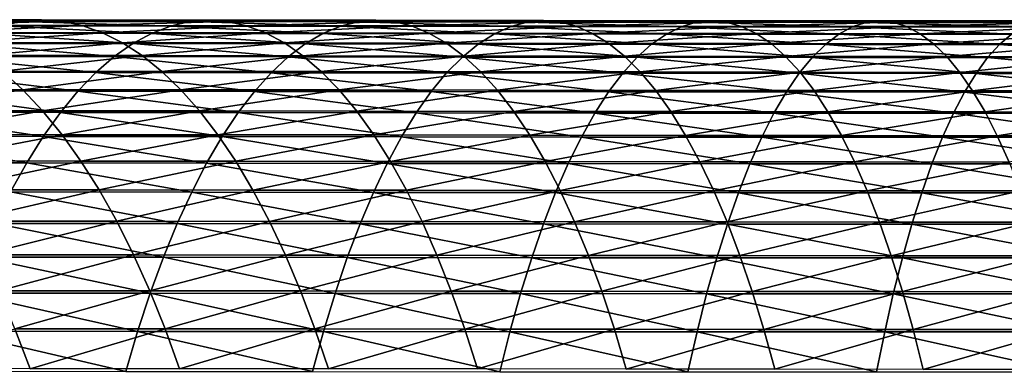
# Model space of a CAD drawing. Header units: metres. Extents: x -24 to 236, y -24 to 24.
# Tile 160 of 256: x 108.4 to 117.34, y 5.84 to 9. Entities that reach past the tile are written whole.
import ezdxf

# ---------------------------------------------------------------- set-up
doc = ezdxf.new("R2010")
doc.units = ezdxf.units.M
doc.layers.add('solid_10392024', color=7, linetype='CONTINUOUS')

msp = doc.modelspace()

# ---------------------------------------------------------------- linework, layer by layer
at = {"layer": 'solid_10392024'}
for points in [[(106.887924, 8.988628, 372.458282), (108.412468, 8.98727, 373.106323), (107.084328, 9.002598, 372.01178)], [(108.227974, 8.946889, 373.556244), (108.412468, 8.98727, 373.106323), (106.887924, 8.988628, 372.458282)], [(107.084328, 9.002598, 372.01178), (108.597527, 9.001238, 372.65506), (107.280746, 8.990108, 371.565247)], [(108.412468, 8.98727, 373.106323), (108.597527, 9.001238, 372.65506), (107.084328, 9.002598, 372.01178)], [(108.597527, 9.001238, 372.65506), (108.7826, 8.98875, 372.203735), (107.280746, 8.990108, 371.565247)], [(107.280746, 8.990108, 371.565247), (108.7826, 8.98875, 372.203735), (107.476608, 8.951197, 371.119995)], [(108.7826, 8.98875, 372.203735), (108.967148, 8.949844, 371.753693), (107.476608, 8.951197, 371.119995)], [(107.476608, 8.951197, 371.119995), (108.967148, 8.949844, 371.753693), (107.671326, 8.885977, 370.677307)], [(108.967148, 8.949844, 371.753693), (109.150627, 8.884634, 371.306274), (107.671326, 8.885977, 370.677307)], [(108.044571, 8.880213, 374.003479), (109.59568, 8.878381, 374.616333), (108.227974, 8.946889, 373.556244)], [(108.227974, 8.946889, 373.556244), (109.767502, 8.945044, 374.164581), (108.412468, 8.98727, 373.106323)], [(109.59568, 8.878381, 374.616333), (109.767502, 8.945044, 374.164581), (108.227974, 8.946889, 373.556244)], [(108.412468, 8.98727, 373.106323), (109.940353, 8.985416, 373.710114), (108.597527, 9.001238, 372.65506)], [(109.767502, 8.945044, 374.164581), (109.940353, 8.985416, 373.710114), (108.412468, 8.98727, 373.106323)], [(108.597527, 9.001238, 372.65506), (110.113731, 8.999381, 373.254272), (108.7826, 8.98875, 372.203735)], [(109.940353, 8.985416, 373.710114), (110.113731, 8.999381, 373.254272), (108.597527, 9.001238, 372.65506)], [(110.113731, 8.999381, 373.254272), (110.287125, 8.986896, 372.798401), (108.7826, 8.98875, 372.203735)], [(108.7826, 8.98875, 372.203735), (110.287125, 8.986896, 372.798401), (108.967148, 8.949844, 371.753693)], [(110.287125, 8.986896, 372.798401), (110.460022, 8.947998, 372.343842), (108.967148, 8.949844, 371.753693)], [(108.967148, 8.949844, 371.753693), (110.460022, 8.947998, 372.343842), (109.150627, 8.884634, 371.306274)], [(110.460022, 8.947998, 372.343842), (110.631912, 8.882801, 371.891907), (109.150627, 8.884634, 371.306274)], [(109.59568, 8.878381, 374.616333), (111.150558, 8.87619, 375.184387), (109.767502, 8.945044, 374.164581)], [(109.767502, 8.945044, 374.164581), (111.310471, 8.942836, 374.728333), (109.940353, 8.985416, 373.710114)], [(111.150558, 8.87619, 375.184387), (111.310471, 8.942836, 374.728333), (109.767502, 8.945044, 374.164581)], [(109.940353, 8.985416, 373.710114), (111.471352, 8.983199, 374.269562), (110.113731, 8.999381, 373.254272)], [(111.310471, 8.942836, 374.728333), (111.471352, 8.983199, 374.269562), (109.940353, 8.985416, 373.710114)], [(110.113731, 8.999381, 373.254272), (111.632721, 8.99716, 373.809387), (110.287125, 8.986896, 372.798401)], [(111.471352, 8.983199, 374.269562), (111.632721, 8.99716, 373.809387), (110.113731, 8.999381, 373.254272)], [(111.632721, 8.99716, 373.809387), (111.794098, 8.984678, 373.349213), (110.287125, 8.986896, 372.798401)], [(110.287125, 8.986896, 372.798401), (111.794098, 8.984678, 373.349213), (110.460022, 8.947998, 372.343842)], [(111.794098, 8.984678, 373.349213), (111.955017, 8.945789, 372.89032), (110.460022, 8.947998, 372.343842)], [(110.460022, 8.947998, 372.343842), (111.955017, 8.945789, 372.89032), (110.631912, 8.882801, 371.891907)], [(111.955017, 8.945789, 372.89032), (112.115005, 8.88061, 372.434082), (110.631912, 8.882801, 371.891907)], [(111.150558, 8.87619, 375.184387), (112.708923, 8.87398, 375.707489), (111.310471, 8.942836, 374.728333)], [(111.310471, 8.942836, 374.728333), (112.856636, 8.940609, 375.247437), (111.471352, 8.983199, 374.269562)], [(112.708923, 8.87398, 375.707489), (112.856636, 8.940609, 375.247437), (111.310471, 8.942836, 374.728333)], [(111.471352, 8.983199, 374.269562), (113.005234, 8.980962, 374.784576), (111.632721, 8.99716, 373.809387)], [(112.856636, 8.940609, 375.247437), (113.005234, 8.980962, 374.784576), (111.471352, 8.983199, 374.269562)], [(111.632721, 8.99716, 373.809387), (113.154282, 8.99492, 374.320343), (111.794098, 8.984678, 373.349213)], [(113.005234, 8.980962, 374.784576), (113.154282, 8.99492, 374.320343), (111.632721, 8.99716, 373.809387)], [(113.154282, 8.99492, 374.320343), (113.303337, 8.98244, 373.856079), (111.794098, 8.984678, 373.349213)], [(111.794098, 8.984678, 373.349213), (113.303337, 8.98244, 373.856079), (111.955017, 8.945789, 372.89032)], [(113.303337, 8.98244, 373.856079), (113.451973, 8.943562, 373.393127), (111.955017, 8.945789, 372.89032)], [(111.955017, 8.945789, 372.89032), (113.451973, 8.943562, 373.393127), (112.115005, 8.88061, 372.434082)], [(113.451973, 8.943562, 373.393127), (113.599747, 8.878398, 372.932861), (112.115005, 8.88061, 372.434082)], [(112.708923, 8.87398, 375.707489), (114.2705, 8.872041, 376.185608), (112.856636, 8.940609, 375.247437)], [(112.856636, 8.940609, 375.247437), (114.405724, 8.938656, 375.721771), (113.005234, 8.980962, 374.784576)], [(114.2705, 8.872041, 376.185608), (114.405724, 8.938656, 375.721771), (112.856636, 8.940609, 375.247437)], [(113.005234, 8.980962, 374.784576), (114.541756, 8.979, 375.255127), (113.154282, 8.99492, 374.320343)], [(114.405724, 8.938656, 375.721771), (114.541756, 8.979, 375.255127), (113.005234, 8.980962, 374.784576)], [(113.154282, 8.99492, 374.320343), (114.6782, 8.992954, 374.787079), (113.303337, 8.98244, 373.856079)], [(114.541756, 8.979, 375.255127), (114.6782, 8.992954, 374.787079), (113.154282, 8.99492, 374.320343)], [(114.6782, 8.992954, 374.787079), (114.814659, 8.980478, 374.319), (113.303337, 8.98244, 373.856079)], [(113.303337, 8.98244, 373.856079), (114.814659, 8.980478, 374.319), (113.451973, 8.943562, 373.393127)], [(114.814659, 8.980478, 374.319), (114.950722, 8.941608, 373.852264), (113.451973, 8.943562, 373.393127)], [(113.451973, 8.943562, 373.393127), (114.950722, 8.941608, 373.852264), (113.599747, 8.878398, 372.932861)], [(114.950722, 8.941608, 373.852264), (115.085999, 8.876458, 373.388214), (113.599747, 8.878398, 372.932861)], [(114.2705, 8.872041, 376.185608), (115.835007, 8.870594, 376.618591), (114.405724, 8.938656, 375.721771)], [(114.405724, 8.938656, 375.721771), (115.957474, 8.937199, 376.151276), (114.541756, 8.979, 375.255127)], [(115.835007, 8.870594, 376.618591), (115.957474, 8.937199, 376.151276), (114.405724, 8.938656, 375.721771)], [(114.541756, 8.979, 375.255127), (116.080681, 8.977536, 375.681122), (114.6782, 8.992954, 374.787079)], [(115.957474, 8.937199, 376.151276), (116.080681, 8.977536, 375.681122), (114.541756, 8.979, 375.255127)], [(114.6782, 8.992954, 374.787079), (116.204262, 8.991488, 375.209564), (114.814659, 8.980478, 374.319)], [(116.080681, 8.977536, 375.681122), (116.204262, 8.991488, 375.209564), (114.6782, 8.992954, 374.787079)], [(116.204262, 8.991488, 375.209564), (116.327858, 8.979014, 374.737976), (114.814659, 8.980478, 374.319)], [(114.814659, 8.980478, 374.319), (116.327858, 8.979014, 374.737976), (114.950722, 8.941608, 373.852264)], [(116.327858, 8.979014, 374.737976), (116.451096, 8.94015, 374.2677), (114.950722, 8.941608, 373.852264)], [(114.950722, 8.941608, 373.852264), (116.451096, 8.94015, 374.2677), (115.085999, 8.876458, 373.388214)], [(116.451096, 8.94015, 374.2677), (116.573616, 8.875011, 373.800201), (115.085999, 8.876458, 373.388214)], [(115.957474, 8.937199, 376.151276), (117.511635, 8.936382, 376.535889), (116.080681, 8.977536, 375.681122)], [(116.080681, 8.977536, 375.681122), (117.62178, 8.976716, 376.062531), (116.204262, 8.991488, 375.209564)], [(117.511635, 8.936382, 376.535889), (117.62178, 8.976716, 376.062531), (116.080681, 8.977536, 375.681122)], [(116.204262, 8.991488, 375.209564), (117.732262, 8.990667, 375.587769), (116.327858, 8.979014, 374.737976)], [(117.62178, 8.976716, 376.062531), (117.732262, 8.990667, 375.587769), (116.204262, 8.991488, 375.209564)], [(117.732262, 8.990667, 375.587769), (117.842751, 8.978194, 375.112946), (116.327858, 8.979014, 374.737976)], [(116.327858, 8.979014, 374.737976), (117.842751, 8.978194, 375.112946), (116.451096, 8.94015, 374.2677)], [(117.842751, 8.978194, 375.112946), (117.952927, 8.939334, 374.639465), (116.451096, 8.94015, 374.2677)], [(116.451096, 8.94015, 374.2677), (117.952927, 8.939334, 374.639465), (116.573616, 8.875011, 373.800201)], [(117.952927, 8.939334, 374.639465), (118.062454, 8.874201, 374.168762), (116.573616, 8.875011, 373.800201)], [(107.671326, 8.885977, 370.677307), (109.150627, 8.884634, 371.306274), (107.864342, 8.794641, 370.238525)], [(107.862816, 8.787437, 374.446716), (109.425392, 8.785624, 375.064056), (108.044571, 8.880213, 374.003479)], [(109.150627, 8.884634, 371.306274), (109.332489, 8.793312, 370.862793), (107.864342, 8.794641, 370.238525)], [(109.425392, 8.785624, 375.064056), (109.59568, 8.878381, 374.616333), (108.044571, 8.880213, 374.003479)], [(109.150627, 8.884634, 371.306274), (110.631912, 8.882801, 371.891907), (109.332489, 8.793312, 370.862793)], [(110.631912, 8.882801, 371.891907), (110.802299, 8.791498, 371.443909), (109.332489, 8.793312, 370.862793)], [(109.425392, 8.785624, 375.064056), (110.992065, 8.783456, 375.636353), (109.59568, 8.878381, 374.616333)], [(110.992065, 8.783456, 375.636353), (111.150558, 8.87619, 375.184387), (109.59568, 8.878381, 374.616333)], [(110.631912, 8.882801, 371.891907), (112.115005, 8.88061, 372.434082), (110.802299, 8.791498, 371.443909)], [(112.115005, 8.88061, 372.434082), (112.273582, 8.789329, 371.981873), (110.802299, 8.791498, 371.443909)], [(110.992065, 8.783456, 375.636353), (112.562538, 8.781268, 376.163452), (111.150558, 8.87619, 375.184387)], [(112.562538, 8.781268, 376.163452), (112.708923, 8.87398, 375.707489), (111.150558, 8.87619, 375.184387)], [(112.115005, 8.88061, 372.434082), (113.599747, 8.878398, 372.932861), (112.273582, 8.789329, 371.981873)], [(113.599747, 8.878398, 372.932861), (113.746216, 8.78714, 372.476624), (112.273582, 8.789329, 371.981873)], [(112.562538, 8.781268, 376.163452), (114.13649, 8.77935, 376.645294), (112.708923, 8.87398, 375.707489)], [(114.13649, 8.77935, 376.645294), (114.2705, 8.872041, 376.185608), (112.708923, 8.87398, 375.707489)], [(113.599747, 8.878398, 372.932861), (115.085999, 8.876458, 373.388214), (113.746216, 8.78714, 372.476624)], [(115.085999, 8.876458, 373.388214), (115.220085, 8.78522, 372.928253), (113.746216, 8.78714, 372.476624)], [(114.13649, 8.77935, 376.645294), (115.713631, 8.777919, 377.081757), (114.2705, 8.872041, 376.185608)], [(115.713631, 8.777919, 377.081757), (115.835007, 8.870594, 376.618591), (114.2705, 8.872041, 376.185608)], [(115.085999, 8.876458, 373.388214), (116.573616, 8.875011, 373.800201), (115.220085, 8.78522, 372.928253)], [(116.573616, 8.875011, 373.800201), (116.695061, 8.783788, 373.336761), (115.220085, 8.78522, 372.928253)], [(115.713631, 8.777919, 377.081757), (117.293633, 8.777118, 377.472717), (115.835007, 8.870594, 376.618591)], [(115.835007, 8.870594, 376.618591), (117.402145, 8.869784, 377.006409), (115.957474, 8.937199, 376.151276)], [(117.293633, 8.777118, 377.472717), (117.402145, 8.869784, 377.006409), (115.835007, 8.870594, 376.618591)], [(117.402145, 8.869784, 377.006409), (117.511635, 8.936382, 376.535889), (115.957474, 8.937199, 376.151276)], [(116.573616, 8.875011, 373.800201), (118.062454, 8.874201, 374.168762), (116.695061, 8.783788, 373.336761)], [(118.062454, 8.874201, 374.168762), (118.171028, 8.782986, 373.702179), (116.695061, 8.783788, 373.336761)], [(117.293633, 8.777118, 377.472717), (118.876198, 8.777015, 377.818085), (117.402145, 8.869784, 377.006409)], [(107.683228, 8.668835, 374.884644), (109.257141, 8.667046, 375.506409), (107.862816, 8.787437, 374.446716)], [(109.257141, 8.667046, 375.506409), (109.425392, 8.785624, 375.064056), (107.862816, 8.787437, 374.446716)], [(107.864342, 8.794641, 370.238525), (109.332489, 8.793312, 370.862793), (108.055077, 8.677457, 369.804901)], [(109.332489, 8.793312, 370.862793), (109.512207, 8.676146, 370.42453), (108.055077, 8.677457, 369.804901)], [(109.257141, 8.667046, 375.506409), (110.835472, 8.664907, 376.082886), (109.425392, 8.785624, 375.064056)], [(109.332489, 8.793312, 370.862793), (110.802299, 8.791498, 371.443909), (109.512207, 8.676146, 370.42453)], [(110.835472, 8.664907, 376.082886), (110.992065, 8.783456, 375.636353), (109.425392, 8.785624, 375.064056)], [(110.802299, 8.791498, 371.443909), (110.970673, 8.674356, 371.001221), (109.512207, 8.676146, 370.42453)], [(110.802299, 8.791498, 371.443909), (112.273582, 8.789329, 371.981873), (110.970673, 8.674356, 371.001221)], [(110.835472, 8.664907, 376.082886), (112.4179, 8.662749, 376.613953), (110.992065, 8.783456, 375.636353)], [(112.273582, 8.789329, 371.981873), (112.43029, 8.672215, 371.534973), (110.970673, 8.674356, 371.001221)], [(112.4179, 8.662749, 376.613953), (112.562538, 8.781268, 376.163452), (110.992065, 8.783456, 375.636353)], [(112.273582, 8.789329, 371.981873), (113.746216, 8.78714, 372.476624), (112.43029, 8.672215, 371.534973)], [(112.4179, 8.662749, 376.613953), (114.004082, 8.660857, 377.099487), (112.562538, 8.781268, 376.163452)], [(113.746216, 8.78714, 372.476624), (113.890968, 8.670055, 372.025787), (112.43029, 8.672215, 371.534973)], [(114.004082, 8.660857, 377.099487), (114.13649, 8.77935, 376.645294), (112.562538, 8.781268, 376.163452)], [(113.746216, 8.78714, 372.476624), (115.220085, 8.78522, 372.928253), (113.890968, 8.670055, 372.025787)], [(115.220085, 8.78522, 372.928253), (115.352592, 8.668162, 372.473724), (113.890968, 8.670055, 372.025787)], [(114.004082, 8.660857, 377.099487), (115.593704, 8.659445, 377.539368), (114.13649, 8.77935, 376.645294)], [(115.593704, 8.659445, 377.539368), (115.713631, 8.777919, 377.081757), (114.13649, 8.77935, 376.645294)], [(115.220085, 8.78522, 372.928253), (116.695061, 8.783788, 373.336761), (115.352592, 8.668162, 372.473724)], [(116.695061, 8.783788, 373.336761), (116.815079, 8.666748, 372.878815), (115.352592, 8.668162, 372.473724)], [(115.593704, 8.659445, 377.539368), (117.186424, 8.658654, 377.933441), (115.713631, 8.777919, 377.081757)], [(117.186424, 8.658654, 377.933441), (117.293633, 8.777118, 377.472717), (115.713631, 8.777919, 377.081757)], [(116.695061, 8.783788, 373.336761), (118.171028, 8.782986, 373.702179), (116.815079, 8.666748, 372.878815)], [(118.171028, 8.782986, 373.702179), (118.27832, 8.665957, 373.241089), (116.815079, 8.666748, 372.878815)], [(117.186424, 8.658654, 377.933441), (118.781906, 8.658553, 378.281616), (117.293633, 8.777118, 377.472717)], [(118.781906, 8.658553, 378.281616), (118.876198, 8.777015, 377.818085), (117.293633, 8.777118, 377.472717)], [(108.055077, 8.677457, 369.804901), (109.512207, 8.676146, 370.42453), (108.242973, 8.534769, 369.377747)], [(109.512207, 8.676146, 370.42453), (109.689255, 8.533481, 369.992798), (108.242973, 8.534769, 369.377747)], [(109.512207, 8.676146, 370.42453), (110.970673, 8.674356, 371.001221), (109.689255, 8.533481, 369.992798)], [(110.970673, 8.674356, 371.001221), (111.136543, 8.531719, 370.565125), (109.689255, 8.533481, 369.992798)], [(110.970673, 8.674356, 371.001221), (112.43029, 8.672215, 371.534973), (111.136543, 8.531719, 370.565125)], [(112.43029, 8.672215, 371.534973), (112.584671, 8.529614, 371.094727), (111.136543, 8.531719, 370.565125)], [(112.43029, 8.672215, 371.534973), (113.890968, 8.670055, 372.025787), (112.584671, 8.529614, 371.094727)], [(113.890968, 8.670055, 372.025787), (114.033562, 8.52749, 371.581635), (112.584671, 8.529614, 371.094727)], [(113.890968, 8.670055, 372.025787), (115.352592, 8.668162, 372.473724), (114.033562, 8.52749, 371.581635)], [(107.506348, 8.524754, 375.315979), (109.091431, 8.522995, 375.942108), (107.683228, 8.668835, 374.884644)], [(109.091431, 8.522995, 375.942108), (109.257141, 8.667046, 375.506409), (107.683228, 8.668835, 374.884644)], [(109.091431, 8.522995, 375.942108), (110.681236, 8.520892, 376.522736), (109.257141, 8.667046, 375.506409)], [(110.681236, 8.520892, 376.522736), (110.835472, 8.664907, 376.082886), (109.257141, 8.667046, 375.506409)], [(110.681236, 8.520892, 376.522736), (112.275436, 8.51877, 377.057678), (110.835472, 8.664907, 376.082886)], [(112.275436, 8.51877, 377.057678), (112.4179, 8.662749, 376.613953), (110.835472, 8.664907, 376.082886)], [(112.275436, 8.51877, 377.057678), (113.873672, 8.51691, 377.546844), (112.4179, 8.662749, 376.613953)], [(113.873672, 8.51691, 377.546844), (114.004082, 8.660857, 377.099487), (112.4179, 8.662749, 376.613953)], [(113.873672, 8.51691, 377.546844), (115.475586, 8.51552, 377.990082), (114.004082, 8.660857, 377.099487)], [(115.475586, 8.51552, 377.990082), (115.593704, 8.659445, 377.539368), (114.004082, 8.660857, 377.099487)], [(115.352592, 8.668162, 372.473724), (115.483131, 8.525627, 372.02594), (114.033562, 8.52749, 371.581635)], [(115.352592, 8.668162, 372.473724), (116.815079, 8.666748, 372.878815), (115.483131, 8.525627, 372.02594)], [(115.475586, 8.51552, 377.990082), (117.080826, 8.514743, 378.387238), (115.593704, 8.659445, 377.539368)], [(116.815079, 8.666748, 372.878815), (116.933311, 8.524238, 372.427673), (115.483131, 8.525627, 372.02594)], [(117.080826, 8.514743, 378.387238), (117.186424, 8.658654, 377.933441), (115.593704, 8.659445, 377.539368)], [(116.815079, 8.666748, 372.878815), (118.27832, 8.665957, 373.241089), (116.933311, 8.524238, 372.427673)], [(118.27832, 8.665957, 373.241089), (118.384018, 8.523459, 372.786896), (116.933311, 8.524238, 372.427673)], [(117.080826, 8.514743, 378.387238), (118.689034, 8.514644, 378.73819), (117.186424, 8.658654, 377.933441)], [(118.689034, 8.514644, 378.73819), (118.781906, 8.658553, 378.281616), (117.186424, 8.658654, 377.933441)], [(108.242973, 8.534769, 369.377747), (108.42749, 8.366998, 368.958282), (106.99279, 8.367821, 368.305176)], [(107.332687, 8.355618, 375.739441), (108.928734, 8.353895, 376.369873), (107.506348, 8.524754, 375.315979)], [(108.928734, 8.353895, 376.369873), (109.091431, 8.522995, 375.942108), (107.506348, 8.524754, 375.315979)], [(108.242973, 8.534769, 369.377747), (109.689255, 8.533481, 369.992798), (108.42749, 8.366998, 368.958282)], [(109.689255, 8.533481, 369.992798), (109.863106, 8.365734, 369.568848), (108.42749, 8.366998, 368.958282)], [(108.928734, 8.353895, 376.369873), (110.529816, 8.351833, 376.954529), (109.091431, 8.522995, 375.942108)], [(110.529816, 8.351833, 376.954529), (110.681236, 8.520892, 376.522736), (109.091431, 8.522995, 375.942108)], [(109.689255, 8.533481, 369.992798), (111.136543, 8.531719, 370.565125), (109.863106, 8.365734, 369.568848)], [(111.136543, 8.531719, 370.565125), (111.299423, 8.364008, 370.136902), (109.863106, 8.365734, 369.568848)], [(110.529816, 8.351833, 376.954529), (112.135574, 8.349753, 377.493317), (110.681236, 8.520892, 376.522736)], [(112.135574, 8.349753, 377.493317), (112.275436, 8.51877, 377.057678), (110.681236, 8.520892, 376.522736)], [(111.136543, 8.531719, 370.565125), (112.584671, 8.529614, 371.094727), (111.299423, 8.364008, 370.136902)], [(112.584671, 8.529614, 371.094727), (112.736267, 8.361944, 370.662415), (111.299423, 8.364008, 370.136902)], [(112.135574, 8.349753, 377.493317), (113.745628, 8.34793, 377.986053), (112.275436, 8.51877, 377.057678)], [(113.745628, 8.34793, 377.986053), (113.873672, 8.51691, 377.546844), (112.275436, 8.51877, 377.057678)], [(112.584671, 8.529614, 371.094727), (114.033562, 8.52749, 371.581635), (112.736267, 8.361944, 370.662415)], [(114.033562, 8.52749, 371.581635), (114.173584, 8.359862, 371.145508), (112.736267, 8.361944, 370.662415)], [(113.745628, 8.34793, 377.986053), (115.359619, 8.346568, 378.432587), (113.873672, 8.51691, 377.546844)], [(115.359619, 8.346568, 378.432587), (115.475586, 8.51552, 377.990082), (113.873672, 8.51691, 377.546844)], [(114.033562, 8.52749, 371.581635), (115.483131, 8.525627, 372.02594), (114.173584, 8.359862, 371.145508)], [(115.483131, 8.525627, 372.02594), (115.611313, 8.358036, 371.586243), (114.173584, 8.359862, 371.145508)], [(115.359619, 8.346568, 378.432587), (116.97715, 8.345806, 378.832764), (115.475586, 8.51552, 377.990082)], [(116.97715, 8.345806, 378.832764), (117.080826, 8.514743, 378.387238), (115.475586, 8.51552, 377.990082)], [(115.483131, 8.525627, 372.02594), (116.933311, 8.524238, 372.427673), (115.611313, 8.358036, 371.586243)], [(116.933311, 8.524238, 372.427673), (117.049408, 8.356673, 371.98468), (115.611313, 8.358036, 371.586243)], [(116.933311, 8.524238, 372.427673), (118.384018, 8.523459, 372.786896), (117.049408, 8.356673, 371.98468)], [(116.97715, 8.345806, 378.832764), (118.597855, 8.345709, 379.186432), (117.080826, 8.514743, 378.387238)], [(118.384018, 8.523459, 372.786896), (118.487808, 8.35591, 372.340851), (117.049408, 8.356673, 371.98468)], [(118.597855, 8.345709, 379.186432), (118.689034, 8.514644, 378.73819), (117.080826, 8.514743, 378.387238)], [(106.99279, 8.367821, 368.305176), (108.42749, 8.366998, 368.958282), (107.183495, 8.17544, 367.899231)], [(107.162766, 8.161926, 376.153839), (108.769531, 8.160242, 376.788422), (107.332687, 8.355618, 375.739441)], [(108.42749, 8.366998, 368.958282), (108.608063, 8.174636, 368.54776), (107.183495, 8.17544, 367.899231)], [(108.769531, 8.160242, 376.788422), (108.928734, 8.353895, 376.369873), (107.332687, 8.355618, 375.739441)], [(108.42749, 8.366998, 368.958282), (109.863106, 8.365734, 369.568848), (108.608063, 8.174636, 368.54776)], [(109.863106, 8.365734, 369.568848), (110.033257, 8.173401, 369.153931), (108.608063, 8.174636, 368.54776)], [(108.769531, 8.160242, 376.788422), (110.381645, 8.158229, 377.377075), (108.928734, 8.353895, 376.369873)], [(110.381645, 8.158229, 377.377075), (110.529816, 8.351833, 376.954529), (108.928734, 8.353895, 376.369873)], [(109.863106, 8.365734, 369.568848), (111.299423, 8.364008, 370.136902), (110.033257, 8.173401, 369.153931)], [(111.299423, 8.364008, 370.136902), (111.458832, 8.171715, 369.717773), (110.033257, 8.173401, 369.153931)], [(110.381645, 8.158229, 377.377075), (111.998711, 8.156197, 377.919617), (110.529816, 8.351833, 376.954529)], [(111.998711, 8.156197, 377.919617), (112.135574, 8.349753, 377.493317), (110.529816, 8.351833, 376.954529)], [(111.299423, 8.364008, 370.136902), (112.736267, 8.361944, 370.662415), (111.458832, 8.171715, 369.717773)], [(112.736267, 8.361944, 370.662415), (112.884636, 8.169699, 370.239349), (111.458832, 8.171715, 369.717773)], [(111.998711, 8.156197, 377.919617), (113.620346, 8.154415, 378.415833), (112.135574, 8.349753, 377.493317)], [(113.620346, 8.154415, 378.415833), (113.745628, 8.34793, 377.986053), (112.135574, 8.349753, 377.493317)], [(112.736267, 8.361944, 370.662415), (114.173584, 8.359862, 371.145508), (112.884636, 8.169699, 370.239349)], [(114.173584, 8.359862, 371.145508), (114.310623, 8.167664, 370.718689), (112.884636, 8.169699, 370.239349)], [(113.620346, 8.154415, 378.415833), (115.24614, 8.153086, 378.865601), (113.745628, 8.34793, 377.986053)], [(115.24614, 8.153086, 378.865601), (115.359619, 8.346568, 378.432587), (113.745628, 8.34793, 377.986053)], [(114.173584, 8.359862, 371.145508), (115.611313, 8.358036, 371.586243), (114.310623, 8.167664, 370.718689)], [(115.611313, 8.358036, 371.586243), (115.736763, 8.16588, 371.155914), (114.310623, 8.167664, 370.718689)], [(115.24614, 8.153086, 378.865601), (116.875702, 8.152342, 379.268738), (115.359619, 8.346568, 378.432587)], [(116.875702, 8.152342, 379.268738), (116.97715, 8.345806, 378.832764), (115.359619, 8.346568, 378.432587)], [(115.611313, 8.358036, 371.586243), (117.049408, 8.356673, 371.98468), (115.736763, 8.16588, 371.155914)], [(117.049408, 8.356673, 371.98468), (117.163033, 8.164548, 371.551086), (115.736763, 8.16588, 371.155914)], [(116.875702, 8.152342, 379.268738), (118.508629, 8.152246, 379.625061), (116.97715, 8.345806, 378.832764)], [(118.508629, 8.152246, 379.625061), (118.597855, 8.345709, 379.186432), (116.97715, 8.345806, 378.832764)], [(117.049408, 8.356673, 371.98468), (118.487808, 8.35591, 372.340851), (117.163033, 8.164548, 371.551086)], [(118.487808, 8.35591, 372.340851), (118.589394, 8.163803, 371.904327), (117.163033, 8.164548, 371.551086)], [(106.99707, 7.944245, 376.557892), (108.614296, 7.942606, 377.196564), (107.162766, 8.161926, 376.153839)], [(108.614296, 7.942606, 377.196564), (108.769531, 8.160242, 376.788422), (107.162766, 8.161926, 376.153839)], [(107.183495, 8.17544, 367.899231), (108.608063, 8.174636, 368.54776), (107.369484, 7.959031, 367.503296)], [(108.608063, 8.174636, 368.54776), (108.78418, 7.958248, 368.147369), (107.369484, 7.959031, 367.503296)], [(108.608063, 8.174636, 368.54776), (110.033257, 8.173401, 369.153931), (108.78418, 7.958248, 368.147369)], [(108.614296, 7.942606, 377.196564), (110.23716, 7.940647, 377.789093), (108.769531, 8.160242, 376.788422)], [(110.23716, 7.940647, 377.789093), (110.381645, 8.158229, 377.377075), (108.769531, 8.160242, 376.788422)], [(110.033257, 8.173401, 369.153931), (110.199196, 7.957046, 368.749268), (108.78418, 7.958248, 368.147369)], [(110.033257, 8.173401, 369.153931), (111.458832, 8.171715, 369.717773), (110.199196, 7.957046, 368.749268)], [(111.458832, 8.171715, 369.717773), (111.614296, 7.955404, 369.309021), (110.199196, 7.957046, 368.749268)], [(110.23716, 7.940647, 377.789093), (111.865265, 7.938669, 378.335266), (110.381645, 8.158229, 377.377075)], [(111.865265, 7.938669, 378.335266), (111.998711, 8.156197, 377.919617), (110.381645, 8.158229, 377.377075)], [(111.458832, 8.171715, 369.717773), (112.884636, 8.169699, 370.239349), (111.614296, 7.955404, 369.309021)], [(112.884636, 8.169699, 370.239349), (113.029335, 7.953442, 369.826691), (111.614296, 7.955404, 369.309021)], [(111.865265, 7.938669, 378.335266), (113.498177, 7.936935, 378.8349), (111.998711, 8.156197, 377.919617)], [(113.498177, 7.936935, 378.8349), (113.620346, 8.154415, 378.415833), (111.998711, 8.156197, 377.919617)], [(112.884636, 8.169699, 370.239349), (114.310623, 8.167664, 370.718689), (113.029335, 7.953442, 369.826691)], [(114.310623, 8.167664, 370.718689), (114.444275, 7.951461, 370.302399), (113.029335, 7.953442, 369.826691)], [(113.498177, 7.936935, 378.8349), (115.13549, 7.935641, 379.287811), (113.620346, 8.154415, 378.415833)], [(115.13549, 7.935641, 379.287811), (115.24614, 8.153086, 378.865601), (113.620346, 8.154415, 378.415833)], [(114.310623, 8.167664, 370.718689), (115.736763, 8.16588, 371.155914), (114.444275, 7.951461, 370.302399)], [(115.736763, 8.16588, 371.155914), (115.859116, 7.949724, 370.736206), (114.444275, 7.951461, 370.302399)], [(115.13549, 7.935641, 379.287811), (116.776779, 7.934916, 379.693817), (115.24614, 8.153086, 378.865601)], [(116.776779, 7.934916, 379.693817), (116.875702, 8.152342, 379.268738), (115.24614, 8.153086, 378.865601)], [(115.736763, 8.16588, 371.155914), (117.163033, 8.164548, 371.551086), (115.859116, 7.949724, 370.736206)], [(117.163033, 8.164548, 371.551086), (117.273842, 7.948428, 371.128235), (115.859116, 7.949724, 370.736206)], [(116.776779, 7.934916, 379.693817), (118.421631, 7.934824, 380.052765), (116.875702, 8.152342, 379.268738)], [(118.421631, 7.934824, 380.052765), (118.508629, 8.152246, 379.625061), (116.875702, 8.152342, 379.268738)], [(117.163033, 8.164548, 371.551086), (118.589394, 8.163803, 371.904327), (117.273842, 7.948428, 371.128235)], [(118.589394, 8.163803, 371.904327), (118.688461, 7.947702, 371.478577), (117.273842, 7.948428, 371.128235)], [(107.369484, 7.959031, 367.503296), (108.78418, 7.958248, 368.147369), (107.550217, 7.71923, 367.118591)], [(108.78418, 7.958248, 368.147369), (108.955322, 7.718471, 367.758301), (107.550217, 7.71923, 367.118591)], [(108.78418, 7.958248, 368.147369), (110.199196, 7.957046, 368.749268), (108.955322, 7.718471, 367.758301)], [(110.199196, 7.957046, 368.749268), (110.360451, 7.717305, 368.356049), (108.955322, 7.718471, 367.758301)], [(110.199196, 7.957046, 368.749268), (111.614296, 7.955404, 369.309021), (110.360451, 7.717305, 368.356049)], [(111.614296, 7.955404, 369.309021), (111.765373, 7.715713, 368.911835), (110.360451, 7.717305, 368.356049)], [(111.614296, 7.955404, 369.309021), (113.029335, 7.953442, 369.826691), (111.765373, 7.715713, 368.911835)], [(106.836098, 7.703216, 376.950439), (108.463478, 7.701627, 377.593079), (106.99707, 7.944245, 376.557892)], [(108.463478, 7.701627, 377.593079), (108.614296, 7.942606, 377.196564), (106.99707, 7.944245, 376.557892)], [(108.463478, 7.701627, 377.593079), (110.096794, 7.699727, 378.189362), (108.614296, 7.942606, 377.196564)], [(110.096794, 7.699727, 378.189362), (110.23716, 7.940647, 377.789093), (108.614296, 7.942606, 377.196564)], [(110.096794, 7.699727, 378.189362), (111.735611, 7.697809, 378.739075), (110.23716, 7.940647, 377.789093)], [(111.735611, 7.697809, 378.739075), (111.865265, 7.938669, 378.335266), (110.23716, 7.940647, 377.789093)], [(111.735611, 7.697809, 378.739075), (113.379494, 7.696127, 379.242035), (111.865265, 7.938669, 378.335266)], [(113.029335, 7.953442, 369.826691), (113.169937, 7.713809, 369.42572), (111.765373, 7.715713, 368.911835)], [(113.379494, 7.696127, 379.242035), (113.498177, 7.936935, 378.8349), (111.865265, 7.938669, 378.335266)], [(113.029335, 7.953442, 369.826691), (114.444275, 7.951461, 370.302399), (113.169937, 7.713809, 369.42572)], [(114.444275, 7.951461, 370.302399), (114.574142, 7.711888, 369.897888), (113.169937, 7.713809, 369.42572)], [(113.379494, 7.696127, 379.242035), (115.027992, 7.694872, 379.697998), (113.498177, 7.936935, 378.8349)], [(115.027992, 7.694872, 379.697998), (115.13549, 7.935641, 379.287811), (113.498177, 7.936935, 378.8349)], [(114.444275, 7.951461, 370.302399), (115.859116, 7.949724, 370.736206), (114.574142, 7.711888, 369.897888)], [(115.859116, 7.949724, 370.736206), (115.978004, 7.710203, 370.328369), (114.574142, 7.711888, 369.897888)], [(115.027992, 7.694872, 379.697998), (116.680679, 7.69417, 380.106812), (115.13549, 7.935641, 379.287811)], [(116.680679, 7.69417, 380.106812), (116.776779, 7.934916, 379.693817), (115.13549, 7.935641, 379.287811)], [(115.859116, 7.949724, 370.736206), (117.273842, 7.948428, 371.128235), (115.978004, 7.710203, 370.328369)], [(117.273842, 7.948428, 371.128235), (117.381531, 7.708946, 370.717346), (115.978004, 7.710203, 370.328369)], [(116.680679, 7.69417, 380.106812), (118.337112, 7.69408, 380.468262), (116.776779, 7.934916, 379.693817)], [(118.337112, 7.69408, 380.468262), (118.421631, 7.934824, 380.052765), (116.776779, 7.934916, 379.693817)], [(117.273842, 7.948428, 371.128235), (118.688461, 7.947702, 371.478577), (117.381531, 7.708946, 370.717346)], [(108.317528, 7.438012, 377.976807), (108.463478, 7.701627, 377.593079), (106.836098, 7.703216, 376.950439)], [(107.550217, 7.71923, 367.118591), (108.955322, 7.718471, 367.758301), (107.725159, 7.456741, 366.746185)], [(108.955322, 7.718471, 367.758301), (109.120972, 7.456008, 367.381714), (107.725159, 7.456741, 366.746185)], [(108.317528, 7.438012, 377.976807), (109.960953, 7.436176, 378.576752), (108.463478, 7.701627, 377.593079)], [(109.960953, 7.436176, 378.576752), (110.096794, 7.699727, 378.189362), (108.463478, 7.701627, 377.593079)], [(108.955322, 7.718471, 367.758301), (110.360451, 7.717305, 368.356049), (109.120972, 7.456008, 367.381714)], [(110.360451, 7.717305, 368.356049), (110.516533, 7.454883, 367.975403), (109.120972, 7.456008, 367.381714)], [(109.960953, 7.436176, 378.576752), (111.610146, 7.434324, 379.129883), (110.096794, 7.699727, 378.189362)], [(111.610146, 7.434324, 379.129883), (111.735611, 7.697809, 378.739075), (110.096794, 7.699727, 378.189362)], [(110.360451, 7.717305, 368.356049), (111.765373, 7.715713, 368.911835), (110.516533, 7.454883, 367.975403)], [(111.765373, 7.715713, 368.911835), (111.911606, 7.453344, 368.527344), (110.516533, 7.454883, 367.975403)], [(111.610146, 7.434324, 379.129883), (113.264633, 7.432701, 379.636017), (111.735611, 7.697809, 378.739075)], [(113.264633, 7.432701, 379.636017), (113.379494, 7.696127, 379.242035), (111.735611, 7.697809, 378.739075)], [(111.765373, 7.715713, 368.911835), (113.169937, 7.713809, 369.42572), (111.911606, 7.453344, 368.527344)], [(113.169937, 7.713809, 369.42572), (113.306038, 7.451505, 369.037598), (111.911606, 7.453344, 368.527344)], [(113.169937, 7.713809, 369.42572), (114.574142, 7.711888, 369.897888), (113.306038, 7.451505, 369.037598)], [(113.264633, 7.432701, 379.636017), (114.923965, 7.431489, 380.094971), (113.379494, 7.696127, 379.242035)], [(114.574142, 7.711888, 369.897888), (114.69986, 7.449649, 369.506317), (113.306038, 7.451505, 369.037598)], [(114.923965, 7.431489, 380.094971), (115.027992, 7.694872, 379.697998), (113.379494, 7.696127, 379.242035)], [(114.574142, 7.711888, 369.897888), (115.978004, 7.710203, 370.328369), (114.69986, 7.449649, 369.506317)], [(115.978004, 7.710203, 370.328369), (116.093086, 7.448022, 369.933624), (114.69986, 7.449649, 369.506317)], [(114.923965, 7.431489, 380.094971), (116.587677, 7.43081, 380.50647), (115.027992, 7.694872, 379.697998)], [(116.587677, 7.43081, 380.50647), (116.680679, 7.69417, 380.106812), (115.027992, 7.694872, 379.697998)], [(115.978004, 7.710203, 370.328369), (117.381531, 7.708946, 370.717346), (116.093086, 7.448022, 369.933624)], [(117.381531, 7.708946, 370.717346), (117.485764, 7.446808, 370.319611), (116.093086, 7.448022, 369.933624)], [(116.587677, 7.43081, 380.50647), (118.25531, 7.430724, 380.870361), (116.680679, 7.69417, 380.106812)], [(118.25531, 7.430724, 380.870361), (118.337112, 7.69408, 380.468262), (116.680679, 7.69417, 380.106812)], [(107.725159, 7.456741, 366.746185), (109.120972, 7.456008, 367.381714), (107.893791, 7.172338, 366.387238)], [(109.120972, 7.456008, 367.381714), (109.280663, 7.171633, 367.018707), (107.893791, 7.172338, 366.387238)], [(108.176872, 7.152536, 378.346619), (109.830048, 7.150771, 378.950073), (108.317528, 7.438012, 377.976807)], [(109.830048, 7.150771, 378.950073), (109.960953, 7.436176, 378.576752), (108.317528, 7.438012, 377.976807)], [(109.120972, 7.456008, 367.381714), (110.516533, 7.454883, 367.975403), (109.280663, 7.171633, 367.018707)], [(110.516533, 7.454883, 367.975403), (110.667, 7.170549, 367.60849), (109.280663, 7.171633, 367.018707)], [(109.830048, 7.150771, 378.950073), (111.489227, 7.148991, 379.5065), (109.960953, 7.436176, 378.576752)], [(111.489227, 7.148991, 379.5065), (111.610146, 7.434324, 379.129883), (109.960953, 7.436176, 378.576752)], [(110.516533, 7.454883, 367.975403), (111.911606, 7.453344, 368.527344), (110.667, 7.170549, 367.60849)], [(111.911606, 7.453344, 368.527344), (112.052567, 7.16907, 368.156738), (110.667, 7.170549, 367.60849)], [(111.489227, 7.148991, 379.5065), (113.153938, 7.147429, 380.015747), (111.610146, 7.434324, 379.129883)], [(113.153938, 7.147429, 380.015747), (113.264633, 7.432701, 379.636017), (111.610146, 7.434324, 379.129883)], [(111.911606, 7.453344, 368.527344), (113.306038, 7.451505, 369.037598), (112.052567, 7.16907, 368.156738)], [(113.306038, 7.451505, 369.037598), (113.437241, 7.167301, 368.663483), (112.052567, 7.16907, 368.156738)], [(113.153938, 7.147429, 380.015747), (114.823708, 7.146264, 380.477539), (113.264633, 7.432701, 379.636017)], [(114.823708, 7.146264, 380.477539), (114.923965, 7.431489, 380.094971), (113.264633, 7.432701, 379.636017)], [(113.306038, 7.451505, 369.037598), (114.69986, 7.449649, 369.506317), (113.437241, 7.167301, 368.663483)], [(114.69986, 7.449649, 369.506317), (114.821037, 7.165516, 369.128876), (113.437241, 7.167301, 368.663483)], [(114.69986, 7.449649, 369.506317), (116.093086, 7.448022, 369.933624), (114.821037, 7.165516, 369.128876)], [(116.093086, 7.448022, 369.933624), (116.204025, 7.163951, 369.55307), (114.821037, 7.165516, 369.128876)], [(114.823708, 7.146264, 380.477539), (116.498047, 7.145611, 380.891663), (114.923965, 7.431489, 380.094971)], [(116.498047, 7.145611, 380.891663), (116.587677, 7.43081, 380.50647), (114.923965, 7.431489, 380.094971)], [(116.093086, 7.448022, 369.933624), (117.485764, 7.446808, 370.319611), (116.204025, 7.163951, 369.55307)], [(117.485764, 7.446808, 370.319611), (117.586235, 7.162783, 369.936218), (116.204025, 7.163951, 369.55307)], [(116.498047, 7.145611, 380.891663), (118.176483, 7.145528, 381.257904), (116.587677, 7.43081, 380.50647)], [(118.176483, 7.145528, 381.257904), (118.25531, 7.430724, 380.870361), (116.587677, 7.43081, 380.50647)], [(107.893791, 7.172338, 366.387238), (109.280663, 7.171633, 367.018707), (108.055634, 6.866854, 366.042725)], [(108.041924, 6.846039, 378.701447), (109.704445, 6.84435, 379.308228), (108.176872, 7.152536, 378.346619)], [(109.280663, 7.171633, 367.018707), (109.433907, 6.866179, 366.670319), (108.055634, 6.866854, 366.042725)], [(109.704445, 6.84435, 379.308228), (109.830048, 7.150771, 378.950073), (108.176872, 7.152536, 378.346619)], [(109.280663, 7.171633, 367.018707), (110.667, 7.170549, 367.60849), (109.433907, 6.866179, 366.670319)], [(110.667, 7.170549, 367.60849), (110.811394, 6.865142, 367.256378), (109.433907, 6.866179, 366.670319)], [(109.704445, 6.84435, 379.308228), (111.373215, 6.842645, 379.867859), (109.830048, 7.150771, 378.950073)], [(111.373215, 6.842645, 379.867859), (111.489227, 7.148991, 379.5065), (109.830048, 7.150771, 378.950073)], [(110.667, 7.170549, 367.60849), (112.052567, 7.16907, 368.156738), (110.811394, 6.865142, 367.256378)], [(112.052567, 7.16907, 368.156738), (112.187851, 6.863726, 367.801056), (110.811394, 6.865142, 367.256378)], [(112.052567, 7.16907, 368.156738), (113.437241, 7.167301, 368.663483), (112.187851, 6.863726, 367.801056)], [(113.437241, 7.167301, 368.663483), (113.563148, 6.862032, 368.304413), (112.187851, 6.863726, 367.801056)], [(113.437241, 7.167301, 368.663483), (114.821037, 7.165516, 369.128876), (113.563148, 6.862032, 368.304413)], [(114.821037, 7.165516, 369.128876), (114.937332, 6.860323, 368.766663), (113.563148, 6.862032, 368.304413)], [(114.821037, 7.165516, 369.128876), (116.204025, 7.163951, 369.55307), (114.937332, 6.860323, 368.766663)], [(116.204025, 7.163951, 369.55307), (116.310486, 6.858825, 369.187897), (114.937332, 6.860323, 368.766663)], [(116.204025, 7.163951, 369.55307), (117.586235, 7.162783, 369.936218), (116.310486, 6.858825, 369.187897)], [(117.586235, 7.162783, 369.936218), (117.682663, 6.857706, 369.568268), (116.310486, 6.858825, 369.187897)], [(111.373215, 6.842645, 379.867859), (113.047737, 6.841151, 380.380035), (111.489227, 7.148991, 379.5065)], [(113.047737, 6.841151, 380.380035), (113.153938, 7.147429, 380.015747), (111.489227, 7.148991, 379.5065)], [(113.047737, 6.841151, 380.380035), (114.727516, 6.840035, 380.844574), (113.153938, 7.147429, 380.015747)], [(114.727516, 6.840035, 380.844574), (114.823708, 7.146264, 380.477539), (113.153938, 7.147429, 380.015747)], [(114.727516, 6.840035, 380.844574), (116.412056, 6.839411, 381.2612), (114.823708, 7.146264, 380.477539)], [(116.412056, 6.839411, 381.2612), (116.498047, 7.145611, 380.891663), (114.823708, 7.146264, 380.477539)], [(116.412056, 6.839411, 381.2612), (118.100853, 6.839331, 381.6297), (116.498047, 7.145611, 380.891663)], [(118.100853, 6.839331, 381.6297), (118.176483, 7.145528, 381.257904), (116.498047, 7.145611, 380.891663)], [(107.913078, 6.519421, 379.040192), (109.584526, 6.517812, 379.650208), (108.041924, 6.846039, 378.701447)], [(109.584526, 6.517812, 379.650208), (109.704445, 6.84435, 379.308228), (108.041924, 6.846039, 378.701447)], [(108.055634, 6.866854, 366.042725), (109.433907, 6.866179, 366.670319), (108.21019, 6.541189, 365.713715)], [(109.433907, 6.866179, 366.670319), (109.580261, 6.540546, 366.337585), (108.21019, 6.541189, 365.713715)], [(109.433907, 6.866179, 366.670319), (110.811394, 6.865142, 367.256378), (109.580261, 6.540546, 366.337585)], [(110.811394, 6.865142, 367.256378), (110.949295, 6.539558, 366.920105), (109.580261, 6.540546, 366.337585)], [(109.584526, 6.517812, 379.650208), (111.262444, 6.516189, 380.21286), (109.704445, 6.84435, 379.308228)], [(111.262444, 6.516189, 380.21286), (111.373215, 6.842645, 379.867859), (109.704445, 6.84435, 379.308228)], [(110.811394, 6.865142, 367.256378), (112.187851, 6.863726, 367.801056), (110.949295, 6.539558, 366.920105)], [(112.187851, 6.863726, 367.801056), (112.317047, 6.538208, 367.461365), (110.949295, 6.539558, 366.920105)], [(111.262444, 6.516189, 380.21286), (112.946335, 6.514766, 380.727875), (111.373215, 6.842645, 379.867859)], [(112.946335, 6.514766, 380.727875), (113.047737, 6.841151, 380.380035), (111.373215, 6.842645, 379.867859)], [(112.187851, 6.863726, 367.801056), (113.563148, 6.862032, 368.304413), (112.317047, 6.538208, 367.461365)], [(113.563148, 6.862032, 368.304413), (113.683395, 6.536595, 367.961517), (112.317047, 6.538208, 367.461365)], [(112.946335, 6.514766, 380.727875), (114.635674, 6.513704, 381.195007), (113.047737, 6.841151, 380.380035)], [(114.635674, 6.513704, 381.195007), (114.727516, 6.840035, 380.844574), (113.047737, 6.841151, 380.380035)], [(113.563148, 6.862032, 368.304413), (114.937332, 6.860323, 368.766663), (113.683395, 6.536595, 367.961517)], [(114.937332, 6.860323, 368.766663), (115.048401, 6.534967, 368.420715), (113.683395, 6.536595, 367.961517)], [(114.635674, 6.513704, 381.195007), (116.329948, 6.513109, 381.614044), (114.727516, 6.840035, 380.844574)], [(116.329948, 6.513109, 381.614044), (116.412056, 6.839411, 381.2612), (114.727516, 6.840035, 380.844574)], [(114.937332, 6.860323, 368.766663), (116.310486, 6.858825, 369.187897), (115.048401, 6.534967, 368.420715)], [(116.310486, 6.858825, 369.187897), (116.412163, 6.53354, 368.839111), (115.048401, 6.534967, 368.420715)], [(116.310486, 6.858825, 369.187897), (117.682663, 6.857706, 369.568268), (116.412163, 6.53354, 368.839111)], [(116.329948, 6.513109, 381.614044), (118.028641, 6.513033, 381.98468), (116.412056, 6.839411, 381.2612)], [(118.028641, 6.513033, 381.98468), (118.100853, 6.839331, 381.6297), (116.412056, 6.839411, 381.2612)], [(117.682663, 6.857706, 369.568268), (117.77475, 6.532475, 369.216888), (116.412163, 6.53354, 368.839111)], [(108.21019, 6.541189, 365.713715), (109.580261, 6.540546, 366.337585), (108.357025, 6.196299, 365.401154)], [(109.580261, 6.540546, 366.337585), (109.719299, 6.195689, 366.021515), (108.357025, 6.196299, 365.401154)], [(109.580261, 6.540546, 366.337585), (110.949295, 6.539558, 366.920105), (109.719299, 6.195689, 366.021515)], [(110.949295, 6.539558, 366.920105), (111.080299, 6.194754, 366.600647), (109.719299, 6.195689, 366.021515)], [(110.949295, 6.539558, 366.920105), (112.317047, 6.538208, 367.461365), (111.080299, 6.194754, 366.600647)], [(112.317047, 6.538208, 367.461365), (112.439781, 6.193475, 367.138672), (111.080299, 6.194754, 366.600647)], [(112.317047, 6.538208, 367.461365), (113.683395, 6.536595, 367.961517), (112.439781, 6.193475, 367.138672)], [(113.683395, 6.536595, 367.961517), (113.79763, 6.191947, 367.635773), (112.439781, 6.193475, 367.138672)], [(113.683395, 6.536595, 367.961517), (115.048401, 6.534967, 368.420715), (113.79763, 6.191947, 367.635773)], [(115.048401, 6.534967, 368.420715), (115.153915, 6.190405, 368.092072), (113.79763, 6.191947, 367.635773)], [(115.048401, 6.534967, 368.420715), (116.412163, 6.53354, 368.839111), (115.153915, 6.190405, 368.092072)], [(116.412163, 6.53354, 368.839111), (116.508751, 6.189053, 368.507782), (115.153915, 6.190405, 368.092072)], [(116.412163, 6.53354, 368.839111), (117.77475, 6.532475, 369.216888), (116.508751, 6.189053, 368.507782)], [(117.77475, 6.532475, 369.216888), (117.862236, 6.188044, 368.883057), (116.508751, 6.189053, 368.507782)], [(107.790718, 6.173642, 379.361908), (109.470634, 6.172119, 379.974976), (107.913078, 6.519421, 379.040192)], [(109.470634, 6.172119, 379.974976), (109.584526, 6.517812, 379.650208), (107.913078, 6.519421, 379.040192)], [(109.470634, 6.172119, 379.974976), (111.157257, 6.170582, 380.540497), (109.584526, 6.517812, 379.650208)], [(111.157257, 6.170582, 380.540497), (111.262444, 6.516189, 380.21286), (109.584526, 6.517812, 379.650208)], [(111.157257, 6.170582, 380.540497), (112.850037, 6.169234, 381.058197), (111.262444, 6.516189, 380.21286)], [(112.850037, 6.169234, 381.058197), (112.946335, 6.514766, 380.727875), (111.262444, 6.516189, 380.21286)], [(112.850037, 6.169234, 381.058197), (114.548454, 6.168228, 381.527832), (112.946335, 6.514766, 380.727875)], [(114.548454, 6.168228, 381.527832), (114.635674, 6.513704, 381.195007), (112.946335, 6.514766, 380.727875)], [(114.548454, 6.168228, 381.527832), (116.251976, 6.167665, 381.949127), (114.635674, 6.513704, 381.195007)], [(116.251976, 6.167665, 381.949127), (116.329948, 6.513109, 381.614044), (114.635674, 6.513704, 381.195007)], [(116.251976, 6.167665, 381.949127), (117.960068, 6.167593, 382.321808), (116.329948, 6.513109, 381.614044)], [(117.960068, 6.167593, 382.321808), (118.028641, 6.513033, 381.98468), (116.329948, 6.513109, 381.614044)], [(108.357025, 6.196299, 365.401154), (108.495697, 5.833197, 365.105988), (107.139534, 5.83349, 364.447754)], [(107.675194, 5.809719, 379.665649), (109.363113, 5.808285, 380.281586), (107.790718, 6.173642, 379.361908)], [(109.363113, 5.808285, 380.281586), (109.470634, 6.172119, 379.974976), (107.790718, 6.173642, 379.361908)], [(108.357025, 6.196299, 365.401154), (109.719299, 6.195689, 366.021515), (108.495697, 5.833197, 365.105988)], [(109.719299, 6.195689, 366.021515), (109.850609, 5.832623, 365.722992), (108.495697, 5.833197, 365.105988)], [(109.363113, 5.808285, 380.281586), (111.057945, 5.806839, 380.849823), (109.470634, 6.172119, 379.974976)], [(111.057945, 5.806839, 380.849823), (111.157257, 6.170582, 380.540497), (109.470634, 6.172119, 379.974976)], [(109.719299, 6.195689, 366.021515), (111.080299, 6.194754, 366.600647), (109.850609, 5.832623, 365.722992)], [(111.080299, 6.194754, 366.600647), (111.204025, 5.831743, 366.29892), (109.850609, 5.832623, 365.722992)], [(111.057945, 5.806839, 380.849823), (112.759125, 5.805571, 381.370056), (111.157257, 6.170582, 380.540497)], [(111.080299, 6.194754, 366.600647), (112.439781, 6.193475, 367.138672), (111.204025, 5.831743, 366.29892)], [(112.759125, 5.805571, 381.370056), (112.850037, 6.169234, 381.058197), (111.157257, 6.170582, 380.540497)], [(112.439781, 6.193475, 367.138672), (112.555695, 5.830539, 366.833923), (111.204025, 5.831743, 366.29892)], [(112.439781, 6.193475, 367.138672), (113.79763, 6.191947, 367.635773), (112.555695, 5.830539, 366.833923)], [(113.79763, 6.191947, 367.635773), (113.90551, 5.829101, 367.328125), (112.555695, 5.830539, 366.833923)], [(112.759125, 5.805571, 381.370056), (114.46611, 5.804624, 381.842041), (112.850037, 6.169234, 381.058197)], [(114.46611, 5.804624, 381.842041), (114.548454, 6.168228, 381.527832), (112.850037, 6.169234, 381.058197)], [(113.79763, 6.191947, 367.635773), (115.153915, 6.190405, 368.092072), (113.90551, 5.829101, 367.328125)], [(115.153915, 6.190405, 368.092072), (115.253563, 5.827649, 367.781708), (113.90551, 5.829101, 367.328125)], [(114.46611, 5.804624, 381.842041), (116.17836, 5.804094, 382.265472), (114.548454, 6.168228, 381.527832)], [(116.17836, 5.804094, 382.265472), (116.251976, 6.167665, 381.949127), (114.548454, 6.168228, 381.527832)], [(115.153915, 6.190405, 368.092072), (116.508751, 6.189053, 368.507782), (115.253563, 5.827649, 367.781708)], [(116.508751, 6.189053, 368.507782), (116.599976, 5.826376, 368.194855), (115.253563, 5.827649, 367.781708)], [(116.17836, 5.804094, 382.265472), (117.895325, 5.804026, 382.640106), (116.251976, 6.167665, 381.949127)], [(117.895325, 5.804026, 382.640106), (117.960068, 6.167593, 382.321808), (116.251976, 6.167665, 381.949127)], [(116.508751, 6.189053, 368.507782), (117.862236, 6.188044, 368.883057), (116.599976, 5.826376, 368.194855)], [(117.862236, 6.188044, 368.883057), (117.944862, 5.825426, 368.56778), (116.599976, 5.826376, 368.194855)]]:
    msp.add_3dface(points, dxfattribs=at)

doc.saveas('drawing.dxf')
